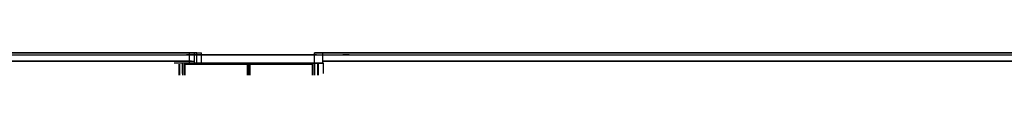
# Model space of a CAD drawing. Header units: millimetres. Extents: x -8253 to 34045, y -61360 to 6071.
# Tile 12 of 67: x 6240 to 11052, y -47008 to -46900. Entities that reach past the tile are written whole.
import ezdxf

# ---------------------------------------------------------------- set-up
doc = ezdxf.new("R2010")
doc.units = ezdxf.units.MM
doc.layers.add('S-TAGLIO-SOFF', color=8, linetype='Continuous')
doc.layers.add('S-VISTA', color=8, linetype='Continuous')

msp = doc.modelspace()

# ---------------------------------------------------------------- linework, layer by layer
at = {"layer": 'S-TAGLIO-SOFF'}
for p, q in [((3250, -46910), (6412.7, -46910)), ((6412.7, -46910), (6458.9, -46910)), ((6458.9, -46910), (7941.8, -46910)), ((7941.8, -46910), (8102.7, -46910)), ((8102.7, -46910), (9360.1, -46910)), ((9360.1, -46910), (11165, -46910))]:
    msp.add_line(p, q, dxfattribs=at)
at = {"layer": 'S-VISTA'}
for p, q in [((7070, -46900), (3427, -46900)), ((3451, -46900), (7094, -46900)), ((3500, -46910), (7080, -46910)), ((7055, -46910), (7120, -46910)), ((7120, -46910), (7055, -46910)), ((7105, -46900), (7070, -46900)), ((7070, -46950), (7070, -46900)), ((7070, -46940), (7070, -46900)), ((7080, -46910), (7210, -46910)), ((7094, -46900), (7129, -46900)), ((7094, -46950), (7094, -46900)), ((7094, -46940), (7094, -46900)), ((7105, -46950), (7105, -46900)), ((7120, -46910), (7620, -46910)), ((7600, -46910), (7120, -46910)), ((7129, -46950), (7129, -46900)), ((7210, -46910), (7300, -46910)), ((7300, -46910), (7780, -46910)), ((7690, -46910), (7600, -46910)), ((7620, -46910), (7690, -46910)), ((7681, -46900), (7721, -46900)), ((7721, -46900), (7681, -46900)), ((7681, -46950), (7681, -46900)), ((7681, -46950), (7681, -46900)), ((7721, -46950), (7721, -46900)), ((7721, -46950), (7721, -46900)), ((7721, -46900), (11189, -46900)), ((11189, -46900), (7721, -46900)), ((7721, -46940), (7721, -46900)), ((7721, -46940), (7721, -46900)), ((7780, -46910), (7850, -46910)), ((7850, -46910), (7820, -46910)), ((7820, -46910), (11170, -46910)), ((7070, -46940), (3427, -46940)), ((7080, -46940), (3436, -46940)), ((3441, -46940), (7084, -46940)), ((3451, -46940), (7094, -46940)), ((7035, -46950), (6995, -46950)), ((7019, -47008.5), (7019, -46955)), ((7019, -47008.5), (7019, -46955)), ((7019, -47008.5), (7019, -46955)), ((7019, -47008.5), (7019, -46955)), ((7019, -47008.5), (7019, -46955)), ((7019, -47008.5), (7019, -46955)), ((7023, -47008.5), (7023, -46955)), ((7023, -47008.5), (7023, -46955)), ((7023, -47008.5), (7023, -46955)), ((7023, -47008.5), (7023, -46955)), ((7023, -47008.5), (7023, -46955)), ((7023, -47008.5), (7023, -46955)), ((7090, -46950), (7035, -46950)), ((7035, -47000), (7035, -46950)), ((7037, -47008.5), (7037, -46955)), ((7037, -47008.5), (7037, -46955)), ((7037, -47008.5), (7037, -46955)), ((7037, -47008.5), (7037, -46955)), ((7037, -47008.5), (7037, -46955)), ((7037, -47008.5), (7037, -46955)), ((7045, -46950), (7675, -46950)), ((7675, -46950), (7045, -46950)), ((7045, -47000), (7045, -46950)), ((7045, -47000), (7045, -46950)), ((7045, -47008.5), (7045, -46955)), ((7045, -47008.5), (7045, -46955)), ((7357, -46955), (7045, -46955)), ((7045, -47008.5), (7045, -46955)), ((7045, -47008.5), (7045, -46955)), ((7049, -47008.5), (7049, -46955)), ((7049, -46955), (7353, -46955)), ((7049, -47008.5), (7049, -46955)), ((7175, -46950), (7090, -46950)), ((7125, -46950), (7175, -46950)), ((7275, -46950), (7125, -46950)), ((7235, -46950), (7205, -46950)), ((7210, -46950), (7275, -46950)), ((7300, -46950), (7235, -46950)), ((7725, -46950), (7300, -46950)), ((7353, -47008.5), (7353, -46955)), ((7357, -47008.5), (7357, -46955)), ((7357, -47008.5), (7357, -46955)), ((7675, -46955), (7363, -46955)), ((7363, -47008.5), (7363, -46955)), ((7363, -47008.5), (7363, -46955)), ((7367, -46955), (7671, -46955)), ((7367, -47008.5), (7367, -46955)), ((7645, -46950), (7725, -46950)), ((7671, -47008.5), (7671, -46955)), ((7675, -47000), (7675, -46950)), ((7675, -47008.5), (7675, -46955)), ((7675, -47008.5), (7675, -46955)), ((7683, -47008.5), (7683, -46955)), ((7697, -47008.5), (7697, -46955)), ((7701, -47008.5), (7701, -46955)), ((7701, -47008.5), (7701, -46955)), ((7701, -47008.5), (7701, -46955)), ((7701, -47008.5), (7701, -46955)), ((7701, -47008.5), (7701, -46955)), ((7701, -47008.5), (7701, -46955)), ((7721, -46940), (11189, -46940)), ((11189, -46940), (7721, -46940)), ((7721, -46940), (11189, -46940)), ((11189, -46940), (7721, -46940)), ((7725, -47000), (7725, -46950)), ((7725, -47000), (7725, -46950))]:
    msp.add_line(p, q, dxfattribs=at)

doc.saveas('drawing.dxf')
